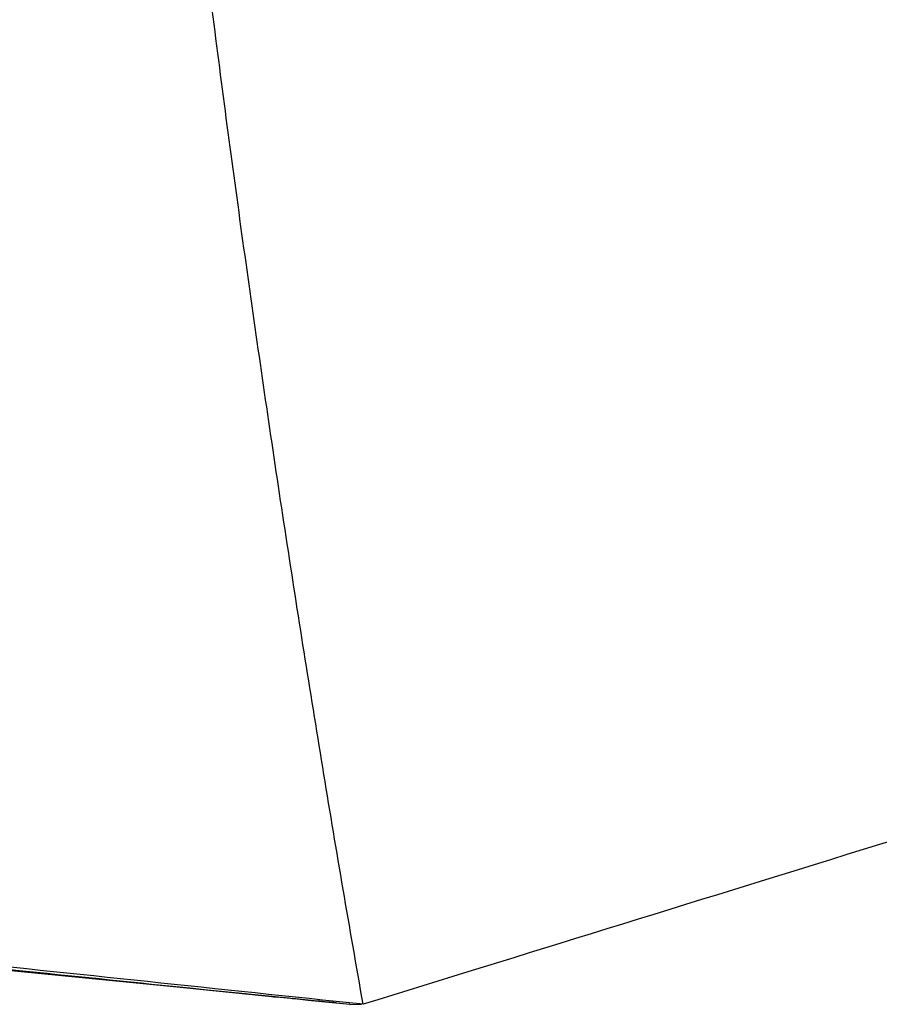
# Model space of a CAD drawing. Extents: x 76 to 839, y -9 to 645.
# Tile 72 of 78: x 484 to 497, y 277 to 292. Entities that reach past the tile are written whole.
import ezdxf

# ---------------------------------------------------------------- set-up
doc = ezdxf.new("R2010")
doc.units = 0
doc.layers.get('0').update_dxf_attribs({"linetype": 'CONTINUOUS'})

msp = doc.modelspace()

# ---------------------------------------------------------------- linework, layer by layer
at = {"color": 7, "linetype": 'CONTINUOUS'}
for p, q in [((488.151, 277.492), (482.565, 278.043)), ((482.86, 278.033), (488.149, 277.495)), ((488.074, 277.499), (488.093, 277.498)), ((488.24, 277.486), (489.239, 277.385)), ((489.237, 277.385), (489.225, 277.386)), ((489.238, 277.384), (489.419, 277.387))]:
    msp.add_line(p, q, dxfattribs=at)
for points, knots in [([(489.442, 277.385), (489.34, 277.968), (489.136, 279.136), (488.843, 280.889), (488.559, 282.644), (488.284, 284.4), (488.02, 286.158), (487.765, 287.918), (487.519, 289.678), (487.284, 291.44), (487.058, 293.204), (486.842, 294.968), (486.635, 296.734), (486.438, 298.501), (486.218, 300.566), (485.916, 303.611), (485.502, 308.32), (485.024, 315.084), (484.774, 320.35), (484.665, 323.51), (484.649, 323.968), (484.627, 324.687), (484.598, 325.667), (484.565, 326.909), (484.531, 328.412), (484.5, 330.177), (484.475, 332.204), (484.461, 334.492), (484.463, 337.042), (484.486, 339.853), (484.536, 342.925), (484.62, 346.258), (484.745, 349.852), (484.914, 353.706), (485.067, 356.36), (485.146, 357.731)], [0, 0, 0, 0, 0.022043, 0.044086, 0.066129, 0.088172, 0.110215, 0.132258, 0.154302, 0.176346, 0.19839, 0.220434, 0.242479, 0.264524, 0.286569, 0.319721, 0.378338, 0.462421, 0.571965, 0.574396, 0.580071, 0.588989, 0.60115, 0.616553, 0.635199, 0.657088, 0.682219, 0.710592, 0.742208, 0.777065, 0.815166, 0.856509, 0.901096, 0.948926, 1, 1, 1, 1]), ([(476.327, 278.728), (477.631, 278.59), (480.238, 278.312), (484.542, 277.865), (487.543, 277.558), (489.239, 277.385)], [0, 0, 0, 0, 0.302994, 0.605988, 1, 1, 1, 1]), ([(489.442, 277.385), (487.245, 277.616), (482.949, 278.067), (478.718, 278.512), (476.658, 278.728)], [0, 0, 0, 0, 0.5, 0.9830937, 0.9830937, 0.9830937, 0.9830937]), ([(489.024, 277.407), (488.985, 277.411), (488.859, 277.423), (488.624, 277.445), (488.361, 277.471), (488.223, 277.485), (488.151, 277.492)], [0, 0, 0, 0, 0.180675, 0.585768, 0.781522, 1, 1, 1, 1])]:
    msp.add_open_spline(points, degree=3, knots=knots, dxfattribs=at)
msp.add_open_spline([(505.338, 282.304), (499.66, 280.547), (494.242, 278.87), (489.442, 277.385)], degree=3, dxfattribs=at)

doc.saveas('drawing.dxf')
